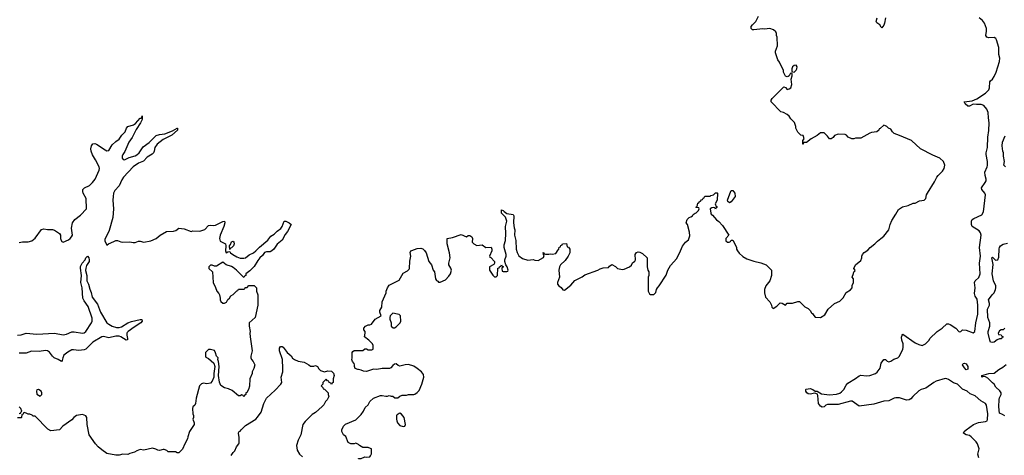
# Model space of a CAD drawing. Header units: inches. Extents: x 2347120 to 2490770, y 707513 to 877705.
# Tile 28 of 132: x 2416135 to 2427366, y 751318 to 756289. Entities that reach past the tile are written whole.
import ezdxf

# ---------------------------------------------------------------- set-up
doc = ezdxf.new("R2010")
doc.units = ezdxf.units.IN
doc.header["$MEASUREMENT"] = 0
doc.layers.add('C4715', color=7, linetype='Continuous')
doc.layers.add('C4725', color=7, linetype='Continuous')

msp = doc.modelspace()

# ---------------------------------------------------------------- linework, layer by layer
at = {"layer": 'C4715', "color": 5}
for points, elevation in [([(2416130, 753747), (2416167, 753753), (2416230, 753752), (2416273, 753767), (2416310, 753794), (2416384, 753896), (2416410, 753904), (2416450, 753895), (2416510, 753895), (2416530, 753888), (2416577, 753857), (2416588, 753848), (2416599, 753830), (2416601, 753790), (2416610, 753762), (2416616, 753756), (2416630, 753751), (2416690, 753775), (2416712, 753790), (2416727, 753810), (2416736, 753830), (2416726, 753910), (2416736, 753970), (2416765, 754010), (2416830, 754059), (2416895, 754130), (2416894, 754250), (2416860, 754310), (2416854, 754330), (2416855, 754350), (2416872, 754370), (2416930, 754396), (2416965, 754430), (2416994, 754470), (2417043, 754570), (2417045, 754590), (2417040, 754610), (2417001, 754690), (2416965, 754745), (2416950, 754790), (2416946, 754814), (2416954, 754850), (2416970, 754874), (2416990, 754877), (2417010, 754869), (2417110, 754802), (2417130, 754794), (2417150, 754795), (2417190, 754860), (2417230, 754900), (2417270, 754927), (2417298, 754970), (2417337, 755010), (2417354, 755050), (2417370, 755070), (2417432, 755088), (2417457, 755103), (2417510, 755164), (2417516, 755164), (2417526, 755174), (2417530, 755191), (2417531, 755151), (2417514, 755110), (2417464, 755036), (2417416, 754944), (2417378, 754890), (2417335, 754785), (2417310, 754750), (2417302, 754730), (2417303, 754710), (2417315, 754695), (2417330, 754691), (2417384, 754716), (2417450, 754736), (2417472, 754748), (2417496, 754770), (2417542, 754838), (2417611, 754889), (2417690, 754966), (2417730, 754978), (2417792, 754988), (2417878, 755022), (2417930, 755050), (2417934, 755050), (2417935, 755030), (2417870, 754970), (2417770, 754920), (2417704, 754870), (2417675, 754830), (2417669, 754790), (2417661, 754770), (2417646, 754754), (2417590, 754720), (2417545, 754675), (2417490, 754650), (2417430, 754608), (2417320, 754490), (2417300, 754460), (2417268, 754392), (2417220, 754340), (2417205, 754310), (2417199, 754270), (2417198, 754230), (2417206, 754130), (2417198, 754030), (2417156, 753884), (2417138, 753842), (2417105, 753785), (2417104, 753764), (2417130, 753714), (2417146, 753730), (2417210, 753757), (2417230, 753770), (2417250, 753770), (2417290, 753754), (2417310, 753751), (2417390, 753753), (2417430, 753747), (2417450, 753747), (2417490, 753761), (2417510, 753761), (2417550, 753751), (2417630, 753767), (2417690, 753791), (2417738, 753830), (2417810, 753870), (2417890, 753875), (2417915, 753885), (2417950, 753911), (2418010, 753903), (2418090, 753872), (2418110, 753878), (2418190, 753877), (2418246, 753894), (2418290, 753939), (2418310, 753944), (2418350, 753939), (2418370, 753944), (2418450, 753987), (2418470, 753991), (2418473, 753970), (2418463, 753930), (2418423, 753830), (2418413, 753790), (2418423, 753763), (2418481, 753730), (2418487, 753710), (2418482, 753650), (2418488, 753630), (2418490, 753627), (2418510, 753638), (2418530, 753642), (2418538, 753630), (2418564, 753610), (2418610, 753584), (2418649, 753569), (2418690, 753567), (2418710, 753573), (2418753, 753607), (2418802, 753630), (2418830, 753650), (2418870, 753694), (2418967, 753773), (2419000, 753820), (2419038, 753842), (2419070, 753875), (2419115, 753905), (2419129, 753930), (2419150, 753991), (2419170, 753991), (2419210, 753972), (2419231, 753950), (2419191, 753870), (2419162, 753838), (2419128, 753772), (2419073, 753727), (2419035, 753670), (2419011, 753650), (2418990, 753641), (2418950, 753641), (2418928, 753632), (2418904, 753596), (2418875, 753570), (2418850, 753539), (2418808, 753472), (2418759, 753421), (2418714, 753390), (2418714, 753370), (2418698, 753362), (2418693, 753347), (2418609, 753430), (2418570, 753460), (2418550, 753472), (2418488, 753490), (2418450, 753522), (2418378, 753478), (2418356, 753476), (2418330, 753486), (2418310, 753486), (2418294, 753470), (2418294, 753450), (2418334, 753410), (2418342, 753290), (2418370, 753234), (2418385, 753190), (2418405, 753165), (2418412, 753150), (2418422, 753110), (2418422, 753090), (2418430, 753074), (2418450, 753054), (2418470, 753054), (2418495, 753065), (2418510, 753094), (2418528, 753112), (2418543, 753137), (2418568, 753152), (2418610, 753194), (2418622, 753198), (2418630, 753214), (2418690, 753214), (2418702, 753218), (2418707, 753233), (2418730, 753234), (2418750, 753254), (2418810, 753254), (2418834, 753230), (2418834, 753190), (2418852, 753150), (2418851, 753030), (2418819, 752890), (2418751, 752830), (2418751, 752790), (2418765, 752730), (2418761, 752710), (2418763, 752670), (2418787, 752510), (2418771, 752450), (2418771, 752431), (2418778, 752410), (2418796, 752390), (2418815, 752350), (2418806, 752310), (2418786, 752270), (2418786, 752250), (2418759, 752190), (2418755, 752105), (2418745, 752070), (2418724, 752036), (2418714, 752030), (2418714, 752010), (2418698, 752002), (2418690, 751986), (2418682, 752002), (2418670, 752006), (2418650, 751998), (2418630, 751998), (2418558, 752058), (2418517, 752077), (2418470, 752089), (2418430, 752115), (2418412, 752152), (2418401, 752230), (2418409, 752330), (2418402, 752390), (2418395, 752410), (2418398, 752430), (2418378, 752450), (2418370, 752486), (2418355, 752515), (2418310, 752526), (2418290, 752526), (2418254, 752490), (2418254, 752450), (2418258, 752438), (2418290, 752422), (2418351, 752371), (2418359, 752330), (2418348, 752250), (2418348, 752210), (2418330, 752162), (2418310, 752139), (2418270, 752135), (2418230, 752142), (2418210, 752135), (2418187, 752110), (2418146, 751970), (2418141, 751910), (2418131, 751890), (2418111, 751870), (2418105, 751850), (2418111, 751791), (2418118, 751770), (2418118, 751750), (2418111, 751730), (2418126, 751690), (2418126, 751670), (2418071, 751589), (2418051, 751530), (2418050, 751506), (2418018, 751450), (2417990, 751386), (2417950, 751346), (2417930, 751346), (2417910, 751358), (2417830, 751358), (2417814, 751374), (2417783, 751383), (2417770, 751384), (2417730, 751374), (2417710, 751375), (2417689, 751389), (2417650, 751399), (2417550, 751378), (2417510, 751382), (2417470, 751369), (2417446, 751354), (2417390, 751338), (2417370, 751328), (2417310, 751329), (2417270, 751319), (2417230, 751319), (2417130, 751339), (2417070, 751379), (2417030, 751414), (2416999, 751450), (2416929, 751550), (2416905, 751670), (2416902, 751750), (2416889, 751769), (2416850, 751782), (2416782, 751770), (2416751, 751750), (2416730, 751724), (2416628, 751652), (2416590, 751609), (2416490, 751598), (2416456, 751616), (2416310, 751766), (2416290, 751766), (2416276, 751776), (2416250, 751786), (2416230, 751786), (2416216, 751796), (2416190, 751806), (2416178, 751802), (2416173, 751787), (2416158, 751782), (2416154, 751750), (2416150, 751746), (2416110, 751746)], 80), ([(2416110, 752690), (2416150, 752693), (2416210, 752712), (2416330, 752700), (2416530, 752712), (2416630, 752691), (2416670, 752700), (2416730, 752725), (2416755, 752725), (2416850, 752711), (2416870, 752717), (2416888, 752730), (2416954, 752830), (2416961, 752850), (2416962, 752882), (2416915, 753015), (2416870, 753079), (2416855, 753110), (2416849, 753229), (2416832, 753290), (2416840, 753370), (2416827, 753453), (2416829, 753471), (2416848, 753510), (2416880, 753550), (2416890, 753573), (2416910, 753591), (2416923, 753570), (2416927, 753547), (2416926, 753530), (2416897, 753483), (2416888, 753452), (2416887, 753427), (2416901, 753370), (2416899, 753310), (2416921, 753270), (2416933, 753213), (2416950, 753174), (2416962, 753122), (2417024, 753044), (2417055, 752950), (2417130, 752830), (2417150, 752813), (2417190, 752793), (2417239, 752778), (2417270, 752775), (2417297, 752783), (2417370, 752829), (2417410, 752845), (2417510, 752866), (2417526, 752866), (2417530, 752850), (2417518, 752830), (2417440, 752780), (2417372, 752730), (2417362, 752718), (2417356, 752710), (2417355, 752690), (2417366, 752650), (2417363, 752637), (2417350, 752631), (2417290, 752669), (2417270, 752676), (2417230, 752677), (2417150, 752660), (2417090, 752673), (2417070, 752671), (2416970, 752608), (2416910, 752547), (2416890, 752530), (2416870, 752520), (2416810, 752515), (2416750, 752523), (2416730, 752520), (2416685, 752495), (2416640, 752460), (2416626, 752430), (2416619, 752401), (2416610, 752388), (2416572, 752412), (2416529, 752429), (2416510, 752448), (2416475, 752495), (2416450, 752509), (2416430, 752513), (2416358, 752502), (2416270, 752505), (2416210, 752485), (2416130, 752484)], 60), ([(2418546, 751314), (2418570, 751351), (2418589, 751370), (2418606, 751414), (2418633, 751447), (2418639, 751461), (2418639, 751519), (2418629, 751570), (2418636, 751584), (2418650, 751592), (2418662, 751610), (2418710, 751658), (2418829, 751731), (2418849, 751751), (2418889, 751810), (2418921, 751910), (2418949, 751970), (2419050, 752061), (2419114, 752130), (2419124, 752150), (2419117, 752210), (2419138, 752270), (2419138, 752310), (2419132, 752410), (2419100, 752510), (2419100, 752540), (2419110, 752559), (2419130, 752559), (2419141, 752550), (2419186, 752490), (2419231, 752451), (2419248, 752428), (2419271, 752410), (2419310, 752391), (2419380, 752380), (2419434, 752350), (2419450, 752334), (2419490, 752334), (2419510, 752342), (2419532, 752330), (2419545, 752305), (2419566, 752286), (2419610, 752271), (2419650, 752282), (2419690, 752278), (2419715, 752255), (2419722, 752230), (2419712, 752190), (2419712, 752150), (2419698, 752142), (2419690, 752126), (2419682, 752142), (2419666, 752150), (2419662, 752162), (2419647, 752167), (2419630, 752186), (2419594, 752150), (2419594, 752130), (2419574, 752110), (2419594, 752090), (2419598, 752078), (2419610, 752074), (2419654, 752030), (2419654, 752010), (2419662, 751990), (2419642, 751950), (2419622, 751930), (2419605, 751895), (2419586, 751874), (2419510, 751808), (2419470, 751782), (2419390, 751702), (2419366, 751670), (2419341, 751550), (2419311, 751490), (2419291, 751430), (2419298, 751378), (2419326, 751330), (2419362, 751302)], 80), ([(2420000, 752295), (2419990, 752297), (2419962, 752310), (2419954, 752330), (2419955, 752350), (2419950, 752366), (2419930, 752388), (2419924, 752410), (2419928, 752428), (2419928, 752490), (2419936, 752504), (2419950, 752514), (2420000, 752514)], 80), ([(2416130, 751794), (2416142, 751798), (2416146, 751810), (2416158, 751822), (2416149, 751850), (2416129, 751870)], 80), ([(2420000, 751441), (2419970, 751458), (2419950, 751448), (2419910, 751448), (2419883, 751463), (2419854, 751534), (2419828, 751550), (2419808, 751590), (2419808, 751610), (2419828, 751650), (2419850, 751672), (2419970, 751722), (2420000, 751752)], 80)]:
    msp.add_lwpolyline(points, dxfattribs=dict(at, elevation=elevation))
at = {"layer": 'C4715', "color": 5, "elevation": 80}
for points in [[(2418530, 753666), (2418528, 753710), (2418538, 753722), (2418550, 753752), (2418570, 753762), (2418578, 753750), (2418581, 753730), (2418575, 753710), (2418550, 753686), (2418538, 753682)], [(2416350, 752068), (2416330, 752066), (2416325, 752050), (2416330, 752014), (2416370, 751994), (2416387, 752013), (2416388, 752030), (2416378, 752050)]]:
    msp.add_lwpolyline(points, close=True, dxfattribs=at)
at = {"layer": 'C4725', "color": 5}
for points, elevation in [([(2420000, 752514), (2420050, 752514), (2420070, 752532), (2420090, 752532), (2420110, 752522), (2420150, 752522), (2420166, 752530), (2420168, 752570), (2420158, 752590), (2420118, 752630), (2420066, 752670), (2420075, 752710), (2420075, 752730), (2420062, 752750), (2420062, 752770), (2420078, 752790), (2420110, 752805), (2420130, 752805), (2420146, 752814), (2420190, 752871), (2420258, 752910), (2420242, 752950), (2420244, 752970), (2420265, 753010), (2420269, 753070), (2420315, 753170), (2420315, 753190), (2420329, 753230), (2420350, 753261), (2420462, 753318), (2420510, 753398), (2420558, 753422), (2420578, 753442), (2420582, 753450), (2420586, 753534), (2420597, 753590), (2420589, 753631), (2420598, 753650), (2420606, 753654), (2420670, 753677), (2420710, 753681), (2420733, 753673), (2420753, 753653), (2420770, 753630), (2420803, 753530), (2420831, 753490), (2420851, 753431), (2420865, 753410), (2420878, 753330), (2420890, 753312), (2420905, 753305), (2420910, 753294), (2420930, 753292), (2420990, 753322), (2421030, 753362), (2421049, 753390), (2421062, 753430), (2421054, 753454), (2421029, 753490), (2421029, 753510), (2421045, 753570), (2421038, 753630), (2421009, 753731), (2421009, 753790), (2421070, 753805), (2421170, 753838), (2421230, 753812), (2421250, 753825), (2421270, 753825), (2421291, 753810), (2421298, 753790), (2421294, 753750), (2421314, 753730), (2421350, 753712), (2421410, 753718), (2421450, 753691), (2421513, 753693), (2421522, 753670), (2421522, 753650), (2421494, 753590), (2421498, 753578), (2421510, 753574), (2421551, 753530), (2421552, 753510), (2421544, 753496), (2421494, 753470), (2421492, 753430), (2421530, 753372), (2421550, 753354), (2421570, 753354), (2421586, 753370), (2421588, 753452), (2421602, 753458), (2421606, 753470), (2421622, 753478), (2421630, 753492), (2421638, 753478), (2421654, 753470), (2421638, 753462), (2421634, 753450), (2421638, 753418), (2421650, 753414), (2421690, 753414), (2421702, 753418), (2421706, 753430), (2421694, 753470), (2421678, 753490), (2421668, 753530), (2421668, 753550), (2421684, 753590), (2421685, 753610), (2421660, 753690), (2421661, 753719), (2421676, 753770), (2421680, 753850), (2421677, 753930), (2421690, 753990), (2421677, 754037), (2421630, 754082), (2421630, 754118), (2421650, 754111), (2421659, 754099), (2421690, 754079), (2421765, 754065), (2421771, 754051), (2421768, 753970), (2421775, 753915), (2421783, 753890), (2421778, 753830), (2421794, 753770), (2421798, 753670), (2421810, 753631), (2421830, 753595), (2421870, 753564), (2421930, 753545), (2421990, 753552), (2422010, 753545), (2422050, 753542), (2422110, 753574), (2422118, 753598), (2422108, 753608), (2422107, 753633), (2422114, 753630), (2422118, 753618), (2422133, 753613), (2422170, 753612), (2422190, 753618), (2422210, 753612), (2422250, 753622), (2422276, 753664), (2422286, 753670), (2422287, 753693), (2422302, 753698), (2422307, 753713), (2422322, 753718), (2422326, 753730), (2422373, 753733), (2422378, 753698), (2422393, 753693), (2422411, 753671), (2422411, 753630), (2422391, 753590), (2422358, 753542), (2422305, 753490), (2422291, 753470), (2422286, 753430), (2422291, 753350), (2422271, 753290), (2422271, 753270), (2422285, 753250), (2422311, 753231), (2422330, 753205), (2422350, 753202), (2422420, 753260), (2422466, 753314), (2422550, 753356), (2422582, 753378), (2422729, 753431), (2422754, 753446), (2422790, 753458), (2422850, 753462), (2422863, 753477), (2422890, 753494), (2422930, 753472), (2422954, 753450), (2423010, 753438), (2423030, 753442), (2423092, 753468), (2423112, 753488), (2423124, 753516), (2423150, 753534), (2423158, 753550), (2423155, 753610), (2423169, 753631), (2423190, 753638), (2423210, 753636), (2423240, 753620), (2423292, 753570), (2423291, 753470), (2423301, 753430), (2423311, 753410), (2423311, 753370), (2423305, 753350), (2423302, 753190), (2423320, 753160), (2423330, 753152), (2423367, 753153), (2423390, 753174), (2423398, 753210), (2423408, 753230), (2423430, 753252), (2423510, 753372), (2423529, 753431), (2423557, 753483), (2423630, 753562), (2423674, 753650), (2423695, 753705), (2423728, 753750), (2423763, 753777), (2423777, 753823), (2423776, 753864), (2423753, 753953), (2423738, 753970), (2423749, 754010), (2423770, 754032), (2423790, 754038), (2423808, 754050), (2423816, 754064), (2423838, 754082), (2423850, 754085), (2423878, 754110), (2423886, 754130), (2423882, 754142), (2423850, 754146), (2423846, 754150), (2423862, 754158), (2423870, 754194), (2423882, 754198), (2423886, 754210), (2423902, 754218), (2423910, 754234), (2423922, 754238), (2423930, 754254), (2423942, 754258), (2423950, 754274), (2424010, 754274), (2424018, 754282), (2424050, 754292), (2424070, 754312), (2424090, 754314), (2424094, 754310), (2424091, 754229), (2424066, 754186), (2424078, 754158), (2424090, 754154), (2424091, 754149), (2424078, 754142), (2424070, 754126), (2424062, 754142), (2424050, 754146), (2424030, 754142), (2424012, 754130), (2424020, 754080), (2424022, 754070), (2424038, 754058), (2424083, 754003), (2424110, 753985), (2424150, 753942), (2424225, 753830), (2424191, 753790), (2424190, 753766), (2424210, 753750), (2424229, 753751), (2424242, 753758), (2424250, 753772), (2424270, 753772), (2424312, 753692), (2424312, 753670), (2424322, 753650), (2424343, 753623), (2424385, 753585), (2424430, 753561), (2424510, 753534), (2424590, 753516), (2424650, 753491), (2424711, 753430), (2424711, 753370), (2424691, 753309), (2424645, 753250), (2424631, 753210), (2424631, 753170), (2424643, 753123), (2424692, 753070), (2424712, 753030), (2424714, 753010), (2424730, 752994), (2424770, 753018), (2424810, 753056), (2424830, 753052), (2424870, 753032), (2424890, 753052), (2424950, 753054), (2425010, 753072), (2425030, 753072), (2425090, 753012), (2425130, 752992), (2425152, 752970), (2425165, 752945), (2425177, 752937), (2425192, 752912), (2425210, 752894), (2425270, 752892), (2425320, 752920), (2425356, 752984), (2425429, 753051), (2425490, 753078), (2425526, 753114), (2425563, 753177), (2425610, 753205), (2425629, 753230), (2425630, 753254), (2425646, 753290), (2425646, 753330), (2425629, 753351), (2425647, 753393), (2425648, 753410), (2425662, 753418), (2425666, 753430), (2425649, 753450), (2425668, 753490), (2425730, 753542), (2425742, 753570), (2425742, 753590), (2425749, 753610), (2425767, 753633), (2425810, 753658), (2425835, 753690), (2425890, 753731), (2425919, 753761), (2425957, 753790), (2425990, 753820), (2426048, 753890), (2426062, 753950), (2426082, 753998), (2426130, 754069), (2426157, 754123), (2426205, 754155), (2426269, 754170), (2426326, 754194), (2426350, 754196), (2426398, 754222), (2426450, 754231), (2426469, 754250), (2426479, 754290), (2426489, 754310), (2426570, 754438), (2426596, 754490), (2426610, 754510), (2426659, 754561), (2426679, 754590), (2426687, 754630), (2426673, 754670), (2426630, 754709), (2426550, 754741), (2426410, 754817), (2426309, 754909), (2426170, 754969), (2426109, 754989), (2426089, 755009), (2426070, 755038), (2426046, 755050), (2426026, 755070), (2426010, 755078), (2425990, 755086), (2425950, 755046), (2425938, 755042), (2425934, 755030), (2425910, 755008), (2425850, 755002), (2425830, 754995), (2425730, 754938), (2425670, 754935), (2425648, 754928), (2425628, 754928), (2425586, 754950), (2425566, 754970), (2425550, 754978), (2425470, 754982), (2425430, 754968), (2425414, 754946), (2425391, 754929), (2425370, 754928), (2425350, 754958), (2425310, 754998), (2425270, 754998), (2425231, 754969), (2425162, 754930), (2425110, 754888), (2425074, 754886), (2425072, 754870), (2425066, 754870), (2425068, 754910), (2425082, 754930), (2425075, 754955), (2425070, 754966), (2425046, 754970), (2425010, 755006), (2424988, 755050), (2424988, 755070), (2424974, 755114), (2424930, 755158), (2424910, 755188), (2424890, 755208), (2424846, 755230), (2424818, 755238), (2424708, 755350), (2424708, 755370), (2424718, 755390), (2424850, 755522), (2424870, 755514), (2424890, 755492), (2424910, 755498), (2424930, 755512), (2424944, 755550), (2424935, 755610), (2424946, 755650), (2424946, 755670), (2424938, 755678), (2424930, 755678), (2424922, 755670), (2424913, 755647), (2424900, 755640), (2424890, 755638), (2424870, 755646), (2424848, 755690), (2424848, 755710), (2424803, 755803), (2424782, 755830), (2424755, 755910), (2424755, 755930), (2424778, 755990), (2424775, 756090), (2424769, 756110), (2424769, 756130), (2424758, 756150), (2424734, 756174), (2424690, 756189), (2424630, 756179), (2424610, 756184), (2424510, 756172), (2424495, 756175), (2424477, 756190), (2424478, 756210), (2424492, 756230), (2424532, 756270), (2424561, 756330)], 80), ([(2427075, 751290), (2427065, 751330), (2427079, 751390), (2427059, 751450), (2427046, 751470), (2426989, 751530), (2426970, 751544), (2426930, 751552), (2426899, 751570), (2426909, 751590), (2426929, 751610), (2427014, 751670), (2427070, 751693), (2427150, 751702), (2427170, 751711), (2427175, 751725), (2427179, 751790), (2427161, 751890), (2427150, 751908), (2427098, 751938), (2427035, 751995), (2426978, 752018), (2426942, 752050), (2426890, 752073), (2426830, 752129), (2426785, 752145), (2426730, 752184), (2426710, 752192), (2426690, 752193), (2426590, 752165), (2426562, 752150), (2426470, 752082), (2426418, 752070), (2426390, 752053), (2426322, 751990), (2426299, 751961), (2426281, 751950), (2426250, 751948), (2426170, 751974), (2426130, 751974), (2426110, 751969), (2426050, 751939), (2425990, 751936), (2425878, 751902), (2425710, 751877), (2425630, 751935), (2425610, 751934), (2425470, 751899), (2425350, 751899), (2425331, 751889), (2425312, 751870), (2425290, 751867), (2425270, 751879), (2425248, 751910), (2425240, 752000), (2425235, 752015), (2425206, 752026), (2425150, 752014), (2425130, 752018), (2425114, 752030), (2425101, 752050), (2425101, 752070), (2425106, 752074), (2425150, 752079), (2425181, 752070), (2425210, 752051), (2425232, 752050), (2425280, 752020), (2425370, 752006), (2425450, 752015), (2425490, 752028), (2425510, 752041), (2425537, 752070), (2425563, 752117), (2425581, 752139), (2425670, 752193), (2425710, 752226), (2425730, 752232), (2425794, 752226), (2425830, 752228), (2425895, 752250), (2425915, 752265), (2425949, 752311), (2425963, 752370), (2425990, 752411), (2426010, 752411), (2426030, 752391), (2426050, 752386), (2426070, 752391), (2426105, 752415), (2426150, 752431), (2426169, 752450), (2426209, 752530), (2426212, 752548), (2426212, 752590), (2426198, 752630), (2426193, 752667), (2426199, 752690), (2426210, 752701), (2426350, 752600), (2426390, 752582), (2426430, 752571), (2426468, 752590), (2426508, 752630), (2426518, 752650), (2426598, 752730), (2426658, 752770), (2426710, 752818), (2426730, 752818), (2426750, 752811), (2426811, 752770), (2426850, 752725), (2426870, 752732), (2426890, 752751), (2426930, 752747), (2427010, 752717), (2427030, 752732), (2427041, 752830), (2427064, 752930), (2427065, 753030), (2427058, 753098), (2427035, 753135), (2427026, 753166), (2427034, 753230), (2427026, 753290), (2427034, 753310), (2427075, 753345), (2427089, 753390), (2427082, 753510), (2427093, 753590), (2427081, 753690), (2427100, 753830), (2427095, 753855), (2427079, 753879), (2427001, 753930), (2426991, 753950), (2426990, 753990), (2427001, 754010), (2427019, 754021), (2427110, 754062), (2427130, 754096), (2427152, 754290), (2427145, 754310), (2427110, 754350), (2427104, 754370), (2427149, 754430), (2427157, 754450), (2427158, 754470), (2427148, 754510), (2427144, 754550), (2427172, 754608), (2427175, 754625), (2427173, 754670), (2427157, 754750), (2427157, 754770), (2427173, 754830), (2427177, 754950), (2427190, 755026), (2427194, 755110), (2427185, 755170), (2427183, 755230), (2427167, 755267), (2427132, 755310), (2427101, 755321), (2427050, 755320), (2427010, 755325), (2426970, 755303), (2426950, 755302), (2426918, 755330), (2426909, 755350), (2426998, 755362), (2427053, 755387), (2427153, 755450), (2427188, 755490), (2427196, 755510), (2427202, 755578), (2427208, 755590), (2427230, 755610), (2427250, 755639), (2427271, 755689), (2427312, 755810), (2427313, 755850), (2427304, 755890), (2427304, 755970), (2427278, 756058), (2427270, 756074), (2427250, 756084), (2427190, 756081), (2427166, 756090), (2427156, 756110), (2427162, 756158), (2427161, 756190), (2427139, 756250), (2427118, 756278), (2427080, 756310)], 60), ([(2426010, 756309), (2425999, 756250), (2425990, 756227), (2425970, 756197), (2425962, 756202), (2425945, 756230), (2425913, 756253), (2425904, 756270), (2425915, 756310)], 60), ([(2427378, 754610), (2427362, 754630), (2427369, 754671), (2427357, 754730), (2427357, 754770), (2427350, 754790), (2427340, 754850), (2427345, 754890), (2427376, 754964)], 40), ([(2427372, 752768), (2427362, 752758), (2427352, 752748), (2427330, 752748), (2427310, 752738), (2427294, 752710), (2427298, 752698), (2427330, 752694), (2427338, 752678), (2427350, 752674), (2427353, 752667), (2427338, 752662), (2427332, 752648), (2427310, 752648), (2427285, 752635), (2427251, 752609), (2427230, 752604), (2427210, 752609), (2427199, 752630), (2427182, 752710), (2427183, 752730), (2427202, 752790), (2427202, 752830), (2427178, 752890), (2427173, 752987), (2427195, 753030), (2427196, 753050), (2427187, 753090), (2427229, 753150), (2427249, 753170), (2427266, 753210), (2427269, 753230), (2427269, 753250), (2427244, 753310), (2427229, 753390), (2427237, 753497), (2427222, 753570), (2427230, 753578), (2427266, 753546), (2427293, 753547), (2427303, 753577), (2427306, 753674), (2427309, 753691), (2427324, 753710), (2427352, 753728), (2427402, 753738)], 40), ([(2420000, 751752), (2420030, 751782), (2420058, 751822), (2420076, 751864), (2420108, 751892), (2420129, 751931), (2420170, 751971), (2420250, 752002), (2420270, 752002), (2420310, 751992), (2420330, 751992), (2420350, 752002), (2420373, 751993), (2420390, 751992), (2420413, 751973), (2420447, 751973), (2420470, 751994), (2420496, 752004), (2420545, 752005), (2420570, 752011), (2420630, 752011), (2420643, 752017), (2420670, 752036), (2420690, 752058), (2420723, 752130), (2420745, 752210), (2420739, 752239), (2420719, 752270), (2420670, 752309), (2420630, 752333), (2420570, 752353), (2420530, 752349), (2420470, 752335), (2420450, 752342), (2420430, 752362), (2420410, 752359), (2420390, 752342), (2420370, 752315), (2420353, 752307), (2420270, 752309), (2420210, 752297), (2420170, 752299), (2420090, 752273), (2420057, 752277), (2420030, 752289), (2420000, 752295)], 80), ([(2427370, 751769), (2427345, 751785), (2427310, 751798), (2427304, 751870), (2427307, 751953), (2427310, 751974), (2427329, 752010), (2427329, 752030), (2427315, 752055), (2427270, 752095), (2427250, 752130), (2427230, 752143), (2427178, 752198), (2427150, 752214), (2427124, 752216), (2427108, 752210), (2427109, 752229), (2427190, 752251), (2427250, 752254), (2427302, 752298), (2427350, 752325), (2427386, 752354)], 40), ([(2420000, 751279), (2420000, 751280), (2420030, 751282), (2420070, 751302), (2420090, 751298), (2420130, 751302), (2420138, 751310), (2420147, 751333), (2420146, 751390), (2420136, 751396), (2420110, 751406), (2420048, 751408), (2420009, 751429), (2420000, 751440), (2420000, 751441)], 80)]:
    msp.add_lwpolyline(points, dxfattribs=dict(at, elevation=elevation))
for points, elevation in [([(2424990, 755769), (2424970, 755765), (2424951, 755750), (2424943, 755730), (2424942, 755702), (2424950, 755692), (2424970, 755691), (2424990, 755711), (2425001, 755730), (2425004, 755750)], 80), ([(2424230, 754199), (2424213, 754213), (2424210, 754230), (2424247, 754333), (2424250, 754338), (2424270, 754338), (2424291, 754311), (2424294, 754270), (2424250, 754209)], 80), ([(2420390, 752938), (2420362, 752910), (2420358, 752890), (2420358, 752870), (2420372, 752828), (2420373, 752793), (2420393, 752773), (2420410, 752772), (2420430, 752785), (2420475, 752830), (2420482, 752850), (2420478, 752910), (2420463, 752923), (2420446, 752930)], 80), ([(2426930, 752293), (2426910, 752316), (2426889, 752350), (2426895, 752365), (2426910, 752371), (2426930, 752361), (2426950, 752330), (2426950, 752302)], 40), ([(2420470, 751798), (2420464, 751796), (2420440, 751780), (2420432, 751770), (2420432, 751730), (2420438, 751710), (2420445, 751690), (2420470, 751658), (2420510, 751646), (2420528, 751652), (2420534, 751670), (2420522, 751750), (2420490, 751788)], 80)]:
    msp.add_lwpolyline(points, close=True, dxfattribs=dict(at, elevation=elevation))

doc.saveas('drawing.dxf')
